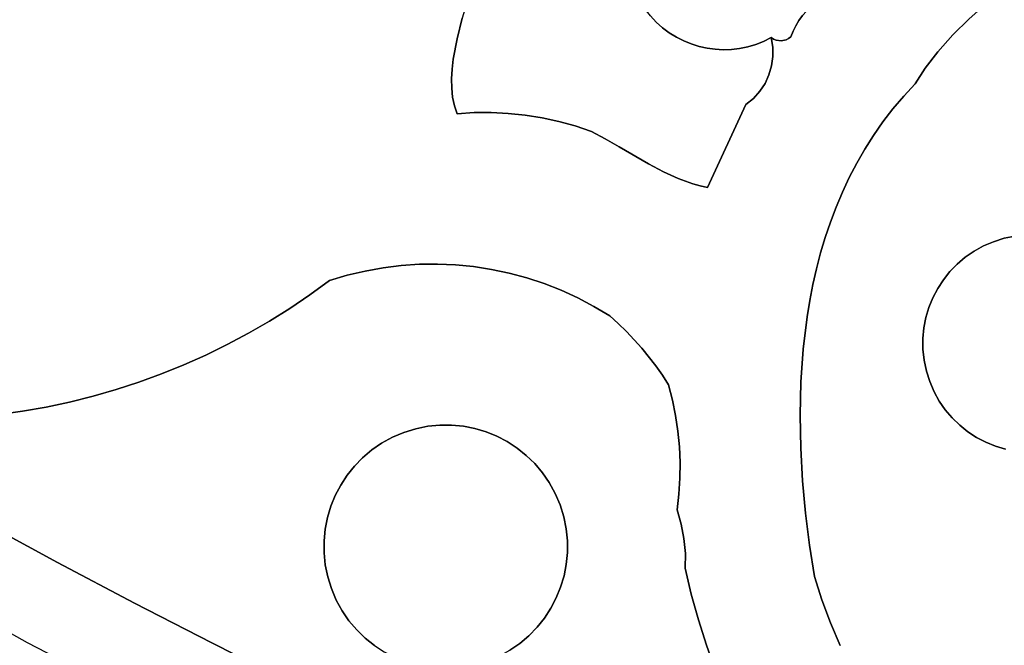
# Model space of a CAD drawing. Header units: inches. Extents: x 37.5 to 70.3, y 17.4 to 61.6.
# Tile 15 of 89: x 48.6 to 52.8, y 20.6 to 23.3. Entities that reach past the tile are written whole.
import ezdxf

# ---------------------------------------------------------------- set-up
doc = ezdxf.new("R2010")
doc.units = ezdxf.units.IN
doc.layers.add('SURFACES_FOR_SKETCHUP', color=7, linetype='Continuous')

msp = doc.modelspace()

# ---------------------------------------------------------------- linework, layer by layer
at = {"layer": 'SURFACES_FOR_SKETCHUP'}
for points, invisible_edges in [([(48.9166, 24.082), (50.4973, 23.2374), (48.9462, 24.1161)], 3), ([(50.5196, 23.3247), (48.9462, 24.1161), (50.4973, 23.2374)], 3), ([(48.8839, 24.0509), (50.4973, 23.2374), (48.9166, 24.082)], 3), ([(48.8484, 24.023), (50.4811, 23.1503), (48.8839, 24.0509)], 3), ([(50.4973, 23.2374), (48.8839, 24.0509), (50.4811, 23.1503)], 3), ([(48.77, 23.978), (49.8671, 22.1405), (48.8104, 23.9987)], 3), ([(48.8104, 23.9987), (49.9509, 22.2016), (48.8484, 24.023)], 3), ([(49.9509, 22.2016), (48.8104, 23.9987), (49.8671, 22.1405)], 3), ([(50.4761, 23.1076), (48.8484, 24.023), (50.4738, 23.066)], 3), ([(50.4811, 23.1503), (48.8484, 24.023), (50.4761, 23.1076)], 3), ([(50.4738, 23.066), (48.8484, 24.023), (49.9509, 22.2016)], 11), ([(48.6375, 23.9403), (49.2317, 21.8022), (48.6833, 23.9486)], 3), ([(48.6833, 23.9486), (49.5135, 21.9278), (48.7276, 23.9612)], 3), ([(49.327, 21.8408), (48.6833, 23.9486), (49.2317, 21.8022)], 3), ([(49.421, 21.8827), (48.6833, 23.9486), (49.327, 21.8408)], 3), ([(49.5135, 21.9278), (48.6833, 23.9486), (49.421, 21.8827)], 3), ([(48.7276, 23.9612), (49.6937, 22.0278), (48.77, 23.978)], 3), ([(49.6044, 21.9762), (48.7276, 23.9612), (49.5135, 21.9278)], 3), ([(49.6937, 22.0278), (48.7276, 23.9612), (49.6044, 21.9762)], 3), ([(49.7813, 22.0826), (48.77, 23.978), (49.6937, 22.0278)], 3), ([(49.8671, 22.1405), (48.77, 23.978), (49.7813, 22.0826)], 3), ([(48.6359, 21.6422), (48.5424, 23.9377), (48.5334, 21.6277)], 3), ([(48.5424, 23.9377), (48.7376, 21.6602), (48.5905, 23.9366)], 3), ([(48.7376, 21.6602), (48.5424, 23.9377), (48.6359, 21.6422)], 3), ([(48.5905, 23.9366), (49.0373, 21.7351), (48.6375, 23.9403)], 3), ([(48.8384, 21.6817), (48.5905, 23.9366), (48.7376, 21.6602)], 3), ([(48.9384, 21.7067), (48.5905, 23.9366), (48.8384, 21.6817)], 3), ([(49.0373, 21.7351), (48.5905, 23.9366), (48.9384, 21.7067)], 3), ([(49.1351, 21.767), (48.6375, 23.9403), (49.0373, 21.7351)], 3), ([(49.2317, 21.8022), (48.6375, 23.9403), (49.1351, 21.767)], 3), ([(52.2375, 23.6014), (52.6196, 23.2534), (52.2846, 23.649)], 3), ([(52.69, 23.3223), (52.2846, 23.649), (52.6196, 23.2534)], 3), ([(52.1921, 23.5521), (52.6196, 23.2534), (52.2375, 23.6014)], 3), ([(52.1484, 23.5012), (52.556, 23.1818), (52.1921, 23.5521)], 3), ([(52.6196, 23.2534), (52.1921, 23.5521), (52.556, 23.1818)], 3), ([(51.8428, 23.2424), (52.0444, 23.5042), (51.3253, 23.3351)], 11), ([(52.0444, 23.5042), (51.8428, 23.2424), (51.9762, 23.3361)], 11), ([(52.0546, 23.4037), (52.5016, 23.1109), (52.1484, 23.5012)], 11), ([(52.556, 23.1818), (52.1484, 23.5012), (52.5016, 23.1109)], 3), ([(50.5451, 23.4093), (50.5196, 23.3247), (50.7892, 22.9101)], 10), ([(50.8612, 22.8985), (51.2659, 23.4257), (50.5451, 23.4093)], 11), ([(50.7892, 22.9101), (50.8612, 22.8985), (50.5451, 23.4093)], 10), ([(51.2659, 23.4257), (50.8612, 22.8985), (51.2828, 23.3942)], 3), ([(52.0327, 23.3894), (52.4099, 22.9914), (52.0546, 23.4037)], 3), ([(52.4589, 23.0441), (52.0546, 23.4037), (52.4099, 22.9914)], 3), ([(52.5016, 23.1109), (52.0546, 23.4037), (52.4589, 23.0441)], 3), ([(52.8029, 23.4129), (52.7647, 23.385), (53.2893, 23.1483)], 10), ([(52.8413, 23.438), (52.8029, 23.4129), (53.2893, 23.1483)], 10), ([(50.9325, 22.883), (51.2828, 23.3942), (50.8612, 22.8985)], 3), ([(51.2828, 23.3942), (50.9325, 22.883), (51.3026, 23.3639)], 3), ([(51.0029, 22.8636), (51.3026, 23.3639), (50.9325, 22.883)], 3), ([(51.3026, 23.3639), (51.0029, 22.8636), (51.3253, 23.3351)], 3), ([(51.9934, 23.3555), (52.4099, 22.9914), (52.0122, 23.3733)], 3), ([(52.0122, 23.3733), (52.4099, 22.9914), (52.0327, 23.3894)], 3), ([(52.7647, 23.385), (52.727, 23.3546), (53.2893, 23.1483)], 10), ([(50.5196, 23.3247), (50.4973, 23.2374), (50.7892, 22.9101)], 10), ([(51.3253, 23.3351), (51.0029, 22.8636), (51.3505, 23.3083)], 3), ([(51.3253, 23.3351), (51.3505, 23.3083), (51.5335, 23.2043)], 10), ([(51.5676, 23.1967), (51.3253, 23.3351), (51.5335, 23.2043)], 3), ([(51.3253, 23.3351), (51.5676, 23.1967), (51.8428, 23.2424)], 11), ([(51.9608, 23.3153), (51.9762, 23.3361), (51.8428, 23.2424)], 10), ([(51.9608, 23.3153), (51.8428, 23.2424), (51.9473, 23.2931)], 3), ([(51.9608, 23.3153), (51.9473, 23.2931), (52.4099, 22.9914)], 10), ([(51.9608, 23.3153), (52.4099, 22.9914), (51.9762, 23.3361)], 3), ([(51.9762, 23.3361), (52.4099, 22.9914), (51.9934, 23.3555)], 3), ([(52.69, 23.3223), (52.6196, 23.2534), (53.2893, 23.1483)], 10), ([(52.727, 23.3546), (52.69, 23.3223), (53.2893, 23.1483)], 10), ([(51.0723, 22.8403), (51.3505, 23.3083), (51.0029, 22.8636)], 3), ([(51.3505, 23.3083), (51.0723, 22.8403), (51.3774, 23.2842)], 3), ([(51.131, 22.8087), (51.3774, 23.2842), (51.0723, 22.8403)], 3), ([(51.131, 22.8087), (51.4061, 23.2627), (51.3774, 23.2842)], 9), ([(51.5001, 23.2148), (51.3505, 23.3083), (51.4676, 23.228)], 3), ([(51.5335, 23.2043), (51.3505, 23.3083), (51.5001, 23.2148)], 3), ([(51.3505, 23.3083), (51.3774, 23.2842), (51.4676, 23.228)], 10), ([(51.4362, 23.244), (51.4676, 23.228), (51.3774, 23.2842)], 10), ([(51.3774, 23.2842), (51.4061, 23.2627), (51.4362, 23.244)], 8), ([(51.9473, 23.2931), (51.8428, 23.2424), (51.9358, 23.2698)], 3), ([(51.9473, 23.2931), (51.9358, 23.2698), (52.4099, 22.9914)], 10), ([(50.4973, 23.2374), (50.4811, 23.1503), (50.7168, 22.9177)], 10), ([(50.7168, 22.9177), (50.7892, 22.9101), (50.4973, 23.2374)], 10), ([(51.131, 22.8087), (51.4362, 23.244), (51.4061, 23.2627)], 9), ([(51.131, 22.8087), (51.1917, 22.7737), (51.4362, 23.244)], 10), ([(51.4676, 23.228), (51.4362, 23.244), (51.1917, 22.7737)], 10), ([(51.5676, 23.1967), (51.6022, 23.192), (51.8428, 23.2424)], 10), ([(51.8099, 23.2261), (51.8428, 23.2424), (51.6022, 23.192)], 10), ([(51.8495, 23.2015), (51.8428, 23.2424), (51.8099, 23.2261)], 8), ([(51.8525, 23.2361), (51.9358, 23.2698), (51.8428, 23.2424)], 3), ([(51.8525, 23.2361), (51.8428, 23.2424), (51.8495, 23.2015)], 8), ([(51.9264, 23.2453), (51.8443, 23.1208), (52.3208, 22.8809)], 11), ([(51.9171, 23.2383), (51.8443, 23.1208), (51.9264, 23.2453)], 3), ([(51.8443, 23.1208), (51.9171, 23.2383), (51.8499, 23.1608)], 3), ([(51.8525, 23.2361), (51.8495, 23.2015), (51.863, 23.2317)], 3), ([(51.863, 23.2317), (51.8495, 23.2015), (51.8851, 23.2287)], 3), ([(51.9069, 23.2332), (51.8499, 23.1608), (51.9171, 23.2383)], 3), ([(51.8851, 23.2287), (51.8499, 23.1608), (51.9069, 23.2332)], 3), ([(51.8525, 23.2361), (51.863, 23.2317), (51.9358, 23.2698)], 10), ([(51.8851, 23.2287), (51.9358, 23.2698), (51.863, 23.2317)], 3), ([(51.8851, 23.2287), (51.9069, 23.2332), (51.9358, 23.2698)], 10), ([(51.9171, 23.2383), (51.9358, 23.2698), (51.9069, 23.2332)], 3), ([(51.9171, 23.2383), (51.9264, 23.2453), (51.9358, 23.2698)], 8), ([(51.9358, 23.2698), (51.9264, 23.2453), (52.4099, 22.9914)], 10), ([(52.3639, 22.9369), (52.4099, 22.9914), (51.9264, 23.2453)], 10), ([(52.3208, 22.8809), (52.3639, 22.9369), (51.9264, 23.2453)], 10), ([(52.6196, 23.2534), (52.556, 23.1818), (53.2893, 23.1483)], 10), ([(51.5001, 23.2148), (51.4676, 23.228), (51.1917, 22.7737)], 10), ([(51.1917, 22.7737), (51.3173, 22.7014), (51.5001, 23.2148)], 10), ([(51.5335, 23.2043), (51.5001, 23.2148), (51.3173, 22.7014)], 10), ([(51.7343, 22.9558), (51.5335, 23.2043), (51.3173, 22.7014)], 11), ([(51.5676, 23.1967), (51.5335, 23.2043), (51.7343, 22.9558)], 10), ([(51.6022, 23.192), (51.5676, 23.1967), (51.7343, 22.9558)], 10), ([(51.6022, 23.192), (51.6371, 23.1902), (51.8099, 23.2261)], 10), ([(51.6371, 23.1902), (51.6022, 23.192), (51.7343, 22.9558)], 10), ([(51.6371, 23.1902), (51.6722, 23.1914), (51.8099, 23.2261)], 10), ([(51.6722, 23.1914), (51.6371, 23.1902), (51.7343, 22.9558)], 10), ([(51.8099, 23.2261), (51.6722, 23.1914), (51.7763, 23.2128)], 3), ([(51.7072, 23.1955), (51.7763, 23.2128), (51.6722, 23.1914)], 3), ([(51.7072, 23.1955), (51.6722, 23.1914), (51.7937, 23.0123)], 10), ([(51.7664, 22.982), (51.7937, 23.0123), (51.6722, 23.1914)], 10), ([(51.7343, 22.9558), (51.7664, 22.982), (51.6722, 23.1914)], 10), ([(51.7072, 23.1955), (51.7419, 23.2026), (51.7763, 23.2128)], 8), ([(51.7072, 23.1955), (51.8329, 23.0823), (51.7419, 23.2026)], 3), ([(51.816, 23.0459), (51.7072, 23.1955), (51.7937, 23.0123)], 3), ([(51.8329, 23.0823), (51.7072, 23.1955), (51.816, 23.0459)], 3), ([(51.7419, 23.2026), (51.8443, 23.1208), (51.7763, 23.2128)], 3), ([(51.8329, 23.0823), (51.8443, 23.1208), (51.7419, 23.2026)], 10), ([(51.7763, 23.2128), (51.8499, 23.1608), (51.8099, 23.2261)], 3), ([(51.8443, 23.1208), (51.8499, 23.1608), (51.7763, 23.2128)], 10), ([(51.8495, 23.2015), (51.8099, 23.2261), (51.8499, 23.1608)], 3), ([(51.8499, 23.1608), (51.8851, 23.2287), (51.8495, 23.2015)], 3), ([(50.4811, 23.1503), (50.4761, 23.1076), (50.6439, 22.9212)], 10), ([(50.6439, 22.9212), (50.7168, 22.9177), (50.4811, 23.1503)], 10), ([(52.556, 23.1818), (52.5016, 23.1109), (52.933, 22.3972)], 10), ([(52.556, 23.1818), (52.933, 22.3972), (53.2893, 23.1483)], 11), ([(50.4761, 23.1076), (50.4738, 23.066), (50.6439, 22.9212)], 10), ([(51.8329, 23.0823), (52.3208, 22.8809), (51.8443, 23.1208)], 3), ([(52.5016, 23.1109), (52.4589, 23.0441), (52.8865, 22.3923)], 10), ([(52.8865, 22.3923), (52.933, 22.3972), (52.5016, 23.1109)], 10), ([(50.4738, 23.066), (49.9509, 22.2016), (50.4744, 23.0257)], 3), ([(50.4738, 23.066), (50.4744, 23.0257), (50.5709, 22.9208)], 10), ([(50.5709, 22.9208), (50.6439, 22.9212), (50.4738, 23.066)], 10), ([(51.8329, 23.0823), (51.816, 23.0459), (52.2806, 22.8235)], 10), ([(52.2806, 22.8235), (52.3208, 22.8809), (51.8329, 23.0823)], 10), ([(50.4744, 23.0257), (49.9509, 22.2016), (50.4784, 22.9871)], 3), ([(50.4744, 23.0257), (50.4784, 22.9871), (50.5709, 22.9208)], 10), ([(51.816, 23.0459), (51.7937, 23.0123), (52.2432, 22.7646)], 10), ([(52.2432, 22.7646), (52.2806, 22.8235), (51.816, 23.0459)], 10), ([(52.4589, 23.0441), (52.4099, 22.9914), (52.8398, 22.3826)], 10), ([(52.8398, 22.3826), (52.8865, 22.3923), (52.4589, 23.0441)], 10), ([(50.0268, 22.2243), (50.4784, 22.9871), (49.9509, 22.2016)], 3), ([(50.4784, 22.9871), (50.0268, 22.2243), (50.486, 22.9505)], 3), ([(50.486, 22.9505), (50.5709, 22.9208), (50.4784, 22.9871)], 3), ([(51.7664, 22.982), (51.7343, 22.9558), (52.1765, 22.643)], 10), ([(51.7937, 23.0123), (51.7664, 22.982), (52.2086, 22.7044)], 10), ([(52.1765, 22.643), (52.2086, 22.7044), (51.7664, 22.982)], 10), ([(52.2086, 22.7044), (52.2432, 22.7646), (51.7937, 23.0123)], 10), ([(52.4099, 22.9914), (52.3639, 22.9369), (52.7943, 22.3683)], 10), ([(52.7943, 22.3683), (52.8398, 22.3826), (52.4099, 22.9914)], 10), ([(50.1034, 22.2427), (50.486, 22.9505), (50.0268, 22.2243)], 3), ([(50.486, 22.9505), (50.1034, 22.2427), (50.4978, 22.9164)], 3), ([(50.486, 22.9505), (50.4978, 22.9164), (50.5709, 22.9208)], 8), ([(51.3173, 22.7014), (51.381, 22.6678), (51.7343, 22.9558)], 10), ([(51.4446, 22.6386), (51.7343, 22.9558), (51.381, 22.6678)], 3), ([(51.4446, 22.6386), (51.5074, 22.6155), (51.7343, 22.9558)], 10), ([(51.5384, 22.6069), (51.7343, 22.9558), (51.5074, 22.6155)], 3), ([(51.5384, 22.6069), (51.569, 22.6006), (51.7343, 22.9558)], 8), ([(51.7343, 22.9558), (51.569, 22.6006), (52.1471, 22.5804)], 10), ([(52.1471, 22.5804), (52.1765, 22.643), (51.7343, 22.9558)], 10), ([(52.3639, 22.9369), (52.3208, 22.8809), (52.7513, 22.3498)], 10), ([(52.7513, 22.3498), (52.7943, 22.3683), (52.3639, 22.9369)], 10), ([(50.1806, 22.2566), (50.4978, 22.9164), (50.1034, 22.2427)], 3), ([(50.2581, 22.2662), (50.4978, 22.9164), (50.1806, 22.2566)], 3), ([(50.3358, 22.2715), (50.4978, 22.9164), (50.2581, 22.2662)], 3), ([(50.4135, 22.2725), (50.4978, 22.9164), (50.3358, 22.2715)], 3), ([(50.491, 22.2692), (50.4978, 22.9164), (50.4135, 22.2725)], 3), ([(50.4978, 22.9164), (50.491, 22.2692), (50.5709, 22.9208)], 3), ([(50.5682, 22.2616), (50.5709, 22.9208), (50.491, 22.2692)], 3), ([(50.5709, 22.9208), (50.5682, 22.2616), (50.6439, 22.9212)], 3), ([(50.6448, 22.2498), (50.6439, 22.9212), (50.5682, 22.2616)], 3), ([(50.6439, 22.9212), (50.6448, 22.2498), (50.7168, 22.9177)], 3), ([(50.7168, 22.9177), (50.6448, 22.2498), (50.7892, 22.9101)], 3), ([(50.7208, 22.2338), (50.7892, 22.9101), (50.6448, 22.2498)], 3), ([(50.7892, 22.9101), (50.7208, 22.2338), (50.8612, 22.8985)], 3), ([(50.8612, 22.8985), (50.7208, 22.2338), (50.9325, 22.883)], 3), ([(50.7958, 22.2135), (50.9325, 22.883), (50.7208, 22.2338)], 3), ([(50.9325, 22.883), (50.7958, 22.2135), (51.0029, 22.8636)], 3), ([(51.0029, 22.8636), (50.7958, 22.2135), (51.0723, 22.8403)], 3), ([(52.3208, 22.8809), (52.2806, 22.8235), (52.7513, 22.3498)], 10), ([(50.8697, 22.1891), (51.0723, 22.8403), (50.7958, 22.2135)], 3), ([(51.0723, 22.8403), (50.8697, 22.1891), (51.131, 22.8087)], 3), ([(52.2806, 22.8235), (52.2432, 22.7646), (52.711, 22.3274)], 10), ([(52.711, 22.3274), (52.7513, 22.3498), (52.2806, 22.8235)], 10), ([(51.131, 22.8087), (50.8697, 22.1891), (51.1917, 22.7737)], 3), ([(50.9424, 22.1606), (51.1917, 22.7737), (50.8697, 22.1891)], 3), ([(51.1917, 22.7737), (50.9424, 22.1606), (51.3173, 22.7014)], 3), ([(52.2432, 22.7646), (52.2086, 22.7044), (52.6736, 22.3015)], 10), ([(52.6736, 22.3015), (52.711, 22.3274), (52.2432, 22.7646)], 10), ([(51.0137, 22.1279), (51.3173, 22.7014), (50.9424, 22.1606)], 3), ([(51.3173, 22.7014), (51.0137, 22.1279), (51.381, 22.6678)], 3), ([(52.2086, 22.7044), (52.1765, 22.643), (52.6736, 22.3015)], 10), ([(51.0834, 22.0911), (51.381, 22.6678), (51.0137, 22.1279)], 3), ([(51.381, 22.6678), (51.0834, 22.0911), (51.4446, 22.6386)], 3), ([(52.1765, 22.643), (52.1471, 22.5804), (52.6392, 22.2722)], 10), ([(52.6392, 22.2722), (52.6736, 22.3015), (52.1765, 22.643)], 10), ([(51.1512, 22.0502), (51.4446, 22.6386), (51.0834, 22.0911)], 3), ([(51.4446, 22.6386), (51.1512, 22.0502), (51.5074, 22.6155)], 3), ([(51.1877, 22.0179), (51.5074, 22.6155), (51.1512, 22.0502)], 3), ([(51.5074, 22.6155), (51.1877, 22.0179), (51.5384, 22.6069)], 3), ([(51.2227, 21.9843), (51.5384, 22.6069), (51.1877, 22.0179)], 3), ([(51.5384, 22.6069), (51.2227, 21.9843), (51.569, 22.6006)], 3), ([(51.2886, 21.9129), (51.569, 22.6006), (51.2227, 21.9843)], 3), ([(51.569, 22.6006), (51.2886, 21.9129), (52.0074, 22.1161)], 11), ([(52.0074, 22.1161), (52.0208, 22.1847), (51.569, 22.6006)], 10), ([(52.0208, 22.1847), (52.0362, 22.2526), (51.569, 22.6006)], 10), ([(52.0362, 22.2526), (52.0538, 22.3199), (51.569, 22.6006)], 10), ([(52.0538, 22.3199), (52.0736, 22.3863), (51.569, 22.6006)], 10), ([(52.0736, 22.3863), (52.0957, 22.452), (51.569, 22.6006)], 10), ([(52.0957, 22.452), (52.1202, 22.5167), (51.569, 22.6006)], 10), ([(52.1202, 22.5167), (52.1471, 22.5804), (51.569, 22.6006)], 10), ([(52.1471, 22.5804), (52.1202, 22.5167), (52.6079, 22.2399)], 10), ([(52.6079, 22.2399), (52.6392, 22.2722), (52.1471, 22.5804)], 10), ([(52.1202, 22.5167), (52.0957, 22.452), (52.58, 22.2049)], 10), ([(52.58, 22.2049), (52.6079, 22.2399), (52.1202, 22.5167)], 10), ([(52.0736, 22.3863), (52.5555, 22.1675), (52.0957, 22.452)], 3), ([(52.5555, 22.1675), (52.58, 22.2049), (52.0957, 22.452)], 10), ([(52.8865, 22.3923), (52.8398, 22.3826), (53.1533, 22.3545)], 10), ([(52.0736, 22.3863), (52.0538, 22.3199), (52.5555, 22.1675)], 10), ([(52.5555, 22.1675), (52.8398, 22.3826), (52.58, 22.2049)], 3), ([(52.8398, 22.3826), (52.5555, 22.1675), (53.1929, 22.3338)], 11), ([(52.8398, 22.3826), (52.7943, 22.3683), (52.58, 22.2049)], 10), ([(52.58, 22.2049), (52.7943, 22.3683), (52.6079, 22.2399)], 3), ([(52.6079, 22.2399), (52.7943, 22.3683), (52.6392, 22.2722)], 3), ([(52.7943, 22.3683), (52.7513, 22.3498), (52.6392, 22.2722)], 10), ([(52.6736, 22.3015), (52.6392, 22.2722), (52.7513, 22.3498)], 10), ([(52.7513, 22.3498), (52.711, 22.3274), (52.6736, 22.3015)], 8), ([(53.1929, 22.3338), (53.1533, 22.3545), (52.8398, 22.3826)], 10), ([(52.0538, 22.3199), (52.0362, 22.2526), (52.5348, 22.1279)], 10), ([(52.5348, 22.1279), (52.5555, 22.1675), (52.0538, 22.3199)], 10), ([(53.4081, 22.0496), (53.1929, 22.3338), (52.5555, 22.1675)], 11), ([(50.1806, 22.2566), (50.3203, 21.5675), (50.2581, 22.2662)], 3), ([(50.2581, 22.2662), (50.3717, 21.5779), (50.3358, 22.2715)], 3), ([(50.3717, 21.5779), (50.2581, 22.2662), (50.3203, 21.5675)], 3), ([(50.3358, 22.2715), (50.423, 21.5831), (50.4135, 22.2725)], 3), ([(50.423, 21.5831), (50.3358, 22.2715), (50.3717, 21.5779)], 3), ([(50.4135, 22.2725), (50.423, 21.5831), (50.491, 22.2692)], 3), ([(50.4741, 21.5831), (50.491, 22.2692), (50.423, 21.5831)], 3), ([(50.491, 22.2692), (50.4741, 21.5831), (50.5682, 22.2616)], 3), ([(50.5244, 21.5782), (50.5682, 22.2616), (50.4741, 21.5831)], 3), ([(50.5682, 22.2616), (50.5244, 21.5782), (50.6448, 22.2498)], 3), ([(50.0268, 22.2243), (49.9509, 22.2016), (49.8671, 22.1405)], 8), ([(49.8671, 22.1405), (50.2694, 21.5517), (50.0268, 22.2243)], 11), ([(50.0268, 22.2243), (50.2694, 21.5517), (50.1034, 22.2427)], 3), ([(50.1034, 22.2427), (50.3203, 21.5675), (50.1806, 22.2566)], 3), ([(50.3203, 21.5675), (50.1034, 22.2427), (50.2694, 21.5517)], 3), ([(50.6448, 22.2498), (50.5244, 21.5782), (50.7208, 22.2338)], 3), ([(50.5738, 21.5684), (50.7208, 22.2338), (50.5244, 21.5782)], 3), ([(50.7208, 22.2338), (50.5738, 21.5684), (50.7958, 22.2135)], 3), ([(52.0208, 22.1847), (52.5179, 22.0864), (52.0362, 22.2526)], 3), ([(52.5179, 22.0864), (52.5348, 22.1279), (52.0362, 22.2526)], 10), ([(50.6218, 21.5541), (50.7958, 22.2135), (50.5738, 21.5684)], 3), ([(50.7958, 22.2135), (50.6218, 21.5541), (50.8697, 22.1891)], 3), ([(50.6682, 21.5352), (50.8697, 22.1891), (50.6218, 21.5541)], 3), ([(50.8697, 22.1891), (50.6682, 21.5352), (50.9424, 22.1606)], 3), ([(52.0074, 22.1161), (52.505, 22.0434), (52.0208, 22.1847)], 3), ([(52.5179, 22.0864), (52.0208, 22.1847), (52.505, 22.0434)], 3), ([(49.8671, 22.1405), (49.7813, 22.0826), (50.1743, 21.5056)], 10), ([(49.8671, 22.1405), (50.1743, 21.5056), (50.2202, 21.5309)], 9), ([(49.8671, 22.1405), (50.2202, 21.5309), (50.2694, 21.5517)], 9), ([(50.9424, 22.1606), (50.6682, 21.5352), (51.0137, 22.1279)], 3), ([(52.5555, 22.1675), (52.5348, 22.1279), (52.5067, 21.8144)], 10), ([(52.5067, 21.8144), (52.7219, 21.5301), (52.5555, 22.1675)], 11), ([(53.4081, 22.0496), (52.5555, 22.1675), (53.075, 21.4813)], 11), ([(52.7219, 21.5301), (53.075, 21.4813), (52.5555, 22.1675)], 11), ([(50.7125, 21.512), (51.0137, 22.1279), (50.6682, 21.5352)], 3), ([(51.0137, 22.1279), (50.7125, 21.512), (51.0834, 22.0911)], 3), ([(52.0074, 22.1161), (51.2886, 21.9129), (51.9961, 22.0471)], 3), ([(51.9961, 22.0471), (52.4963, 21.999), (52.0074, 22.1161)], 3), ([(52.505, 22.0434), (52.0074, 22.1161), (52.4963, 21.999)], 3), ([(52.5348, 22.1279), (52.5179, 22.0864), (52.497, 21.861)], 10), ([(52.497, 21.861), (52.5067, 21.8144), (52.5348, 22.1279)], 10), ([(49.7813, 22.0826), (49.6937, 22.0278), (50.1318, 21.4764)], 10), ([(50.1318, 21.4764), (50.1743, 21.5056), (49.7813, 22.0826)], 10), ([(50.7545, 21.4846), (51.0834, 22.0911), (50.7125, 21.512)], 3), ([(51.0834, 22.0911), (50.7545, 21.4846), (51.1512, 22.0502)], 3), ([(51.1512, 22.0502), (50.7545, 21.4846), (51.1877, 22.0179)], 3), ([(52.5179, 22.0864), (52.505, 22.0434), (52.497, 21.861)], 10), ([(49.6937, 22.0278), (49.6044, 21.9762), (50.0929, 21.4434)], 10), ([(50.0929, 21.4434), (50.1318, 21.4764), (49.6937, 22.0278)], 10), ([(51.1877, 22.0179), (50.7545, 21.4846), (51.2227, 21.9843)], 3), ([(51.3486, 21.8365), (51.9961, 22.0471), (51.2886, 21.9129)], 3), ([(51.9791, 21.9076), (51.9961, 22.0471), (51.3486, 21.8365)], 10), ([(51.9791, 21.9076), (52.492, 21.9537), (51.9961, 22.0471)], 3), ([(52.4963, 21.999), (51.9961, 22.0471), (52.492, 21.9537)], 3), ([(52.4963, 21.999), (52.4922, 21.9076), (52.505, 22.0434)], 3), ([(52.497, 21.861), (52.505, 22.0434), (52.4922, 21.9076)], 3), ([(49.6044, 21.9762), (49.5135, 21.9278), (50.0262, 21.3678)], 10), ([(50.0262, 21.3678), (50.0576, 21.4071), (49.6044, 21.9762)], 10), ([(50.0576, 21.4071), (50.0929, 21.4434), (49.6044, 21.9762)], 10), ([(50.7938, 21.4533), (51.2227, 21.9843), (50.7545, 21.4846)], 3), ([(51.2227, 21.9843), (50.7938, 21.4533), (51.2886, 21.9129)], 3), ([(52.4963, 21.999), (52.492, 21.9537), (52.4922, 21.9076)], 8), ([(49.5135, 21.9278), (49.421, 21.8827), (49.9989, 21.3258)], 10), ([(49.9989, 21.3258), (50.0262, 21.3678), (49.5135, 21.9278)], 10), ([(52.492, 21.9537), (51.9791, 21.9076), (52.4922, 21.9076)], 3), ([(49.421, 21.8827), (49.327, 21.8408), (49.9757, 21.2814)], 10), ([(49.9757, 21.2814), (49.9989, 21.3258), (49.421, 21.8827)], 10), ([(50.8301, 21.418), (51.2886, 21.9129), (50.7938, 21.4533)], 3), ([(51.2886, 21.9129), (50.8301, 21.418), (51.3486, 21.8365)], 3), ([(51.3486, 21.8365), (51.3763, 21.7966), (51.9791, 21.9076)], 10), ([(51.3763, 21.7966), (51.4023, 21.7555), (51.9791, 21.9076)], 10), ([(51.9692, 21.767), (51.9791, 21.9076), (51.4023, 21.7555)], 10), ([(51.9692, 21.767), (52.497, 21.861), (51.9791, 21.9076)], 3), ([(52.4922, 21.9076), (51.9791, 21.9076), (52.497, 21.861)], 3), ([(49.327, 21.8408), (49.2317, 21.8022), (49.9568, 21.2351)], 10), ([(49.9568, 21.2351), (49.9757, 21.2814), (49.327, 21.8408)], 10), ([(52.497, 21.861), (51.9692, 21.767), (52.5067, 21.8144)], 3), ([(49.2317, 21.8022), (49.1156, 20.8211), (49.9424, 21.187)], 11), ([(49.1351, 21.767), (49.1156, 20.8211), (49.2317, 21.8022)], 3), ([(49.9424, 21.187), (49.9568, 21.2351), (49.2317, 21.8022)], 10), ([(51.3486, 21.8365), (50.8301, 21.418), (51.3763, 21.7966)], 3), ([(52.5067, 21.8144), (51.9692, 21.767), (52.5211, 21.7689)], 3), ([(52.5067, 21.8144), (52.5211, 21.7689), (52.6844, 21.5545)], 10), ([(52.7219, 21.5301), (52.5067, 21.8144), (52.6844, 21.5545)], 3), ([(49.0373, 21.7351), (49.1156, 20.8211), (49.1351, 21.767)], 3), ([(51.4194, 21.6899), (51.3763, 21.7966), (50.8301, 21.418)], 11), ([(51.4194, 21.6899), (51.4023, 21.7555), (51.3763, 21.7966)], 8), ([(51.4023, 21.7555), (51.4194, 21.6899), (51.9692, 21.767)], 10), ([(51.4194, 21.6899), (51.4328, 21.6237), (51.9692, 21.767)], 10), ([(51.9659, 21.6258), (51.9692, 21.767), (51.4328, 21.6237)], 10), ([(51.9659, 21.6258), (52.5211, 21.7689), (51.9692, 21.767)], 3), ([(52.5211, 21.7689), (51.9659, 21.6258), (52.5396, 21.7259)], 3), ([(52.6494, 21.5825), (52.5211, 21.7689), (52.6172, 21.6137)], 3), ([(52.6844, 21.5545), (52.5211, 21.7689), (52.6494, 21.5825)], 3), ([(52.5211, 21.7689), (52.5396, 21.7259), (52.6172, 21.6137)], 10), ([(49.1156, 20.8211), (49.0373, 21.7351), (48.7858, 20.9941)], 3), ([(48.9384, 21.7067), (48.7858, 20.9941), (49.0373, 21.7351)], 3), ([(51.9686, 21.4848), (52.5396, 21.7259), (51.9659, 21.6258)], 3), ([(52.5396, 21.7259), (51.9686, 21.4848), (52.5619, 21.6856)], 3), ([(52.5879, 21.6482), (52.6172, 21.6137), (52.5396, 21.7259)], 10), ([(52.5396, 21.7259), (52.5619, 21.6856), (52.5879, 21.6482)], 8), ([(48.7376, 21.6602), (48.7858, 20.9941), (48.8384, 21.6817)], 3), ([(48.8384, 21.6817), (48.7858, 20.9941), (48.9384, 21.7067)], 3), ([(50.8301, 21.418), (50.8631, 21.3791), (51.4194, 21.6899)], 10), ([(51.4328, 21.6237), (51.4194, 21.6899), (50.8631, 21.3791)], 10), ([(52.5619, 21.6856), (51.9686, 21.4848), (52.5879, 21.6482)], 3), ([(48.5334, 21.6277), (48.7858, 20.9941), (48.6359, 21.6422)], 3), ([(48.6359, 21.6422), (48.7858, 20.9941), (48.7376, 21.6602)], 3), ([(51.9766, 21.3444), (52.5879, 21.6482), (51.9686, 21.4848)], 3), ([(52.5879, 21.6482), (51.9766, 21.3444), (52.6172, 21.6137)], 3), ([(48.7858, 20.9941), (48.4302, 21.6168), (48.0788, 21.3809)], 3), ([(48.4302, 21.6168), (48.7858, 20.9941), (48.5334, 21.6277)], 3), ([(51.4428, 21.557), (51.4328, 21.6237), (50.8631, 21.3791)], 10), ([(51.4328, 21.6237), (51.4428, 21.557), (51.9659, 21.6258)], 10), ([(51.9686, 21.4848), (51.9659, 21.6258), (51.4428, 21.557)], 10), ([(52.6172, 21.6137), (51.9766, 21.3444), (52.6494, 21.5825)], 3), ([(50.2694, 21.5517), (49.9757, 21.2814), (49.9591, 20.8826)], 11), ([(49.9591, 20.8826), (50.2294, 20.5889), (50.2694, 21.5517)], 11), ([(49.9757, 21.2814), (50.2694, 21.5517), (49.9989, 21.3258)], 3), ([(50.2694, 21.5517), (50.2202, 21.5309), (49.9989, 21.3258)], 10), ([(50.9219, 20.8427), (50.2694, 21.5517), (50.2294, 20.5889)], 11), ([(50.3203, 21.5675), (50.2694, 21.5517), (50.6218, 21.5541)], 10), ([(50.6682, 21.5352), (50.6218, 21.5541), (50.2694, 21.5517)], 10), ([(50.9385, 21.2415), (50.6682, 21.5352), (50.2694, 21.5517)], 11), ([(50.9385, 21.2415), (50.2694, 21.5517), (50.9219, 20.8427)], 11), ([(50.5738, 21.5684), (50.5244, 21.5782), (50.3203, 21.5675)], 10), ([(50.3203, 21.5675), (50.5244, 21.5782), (50.3717, 21.5779)], 3), ([(50.6218, 21.5541), (50.5738, 21.5684), (50.3203, 21.5675)], 10), ([(50.4741, 21.5831), (50.3717, 21.5779), (50.5244, 21.5782)], 3), ([(50.4741, 21.5831), (50.423, 21.5831), (50.3717, 21.5779)], 8), ([(50.8631, 21.3791), (50.8923, 21.3365), (51.4428, 21.557)], 10), ([(51.4492, 21.4899), (51.4428, 21.557), (50.8923, 21.3365)], 10), ([(51.4428, 21.557), (51.4492, 21.4899), (51.9686, 21.4848)], 10), ([(51.9895, 21.2054), (52.6494, 21.5825), (51.9766, 21.3444)], 3), ([(52.6494, 21.5825), (51.9895, 21.2054), (52.6844, 21.5545)], 3), ([(52.0066, 21.0684), (52.6844, 21.5545), (51.9895, 21.2054)], 3), ([(52.6844, 21.5545), (52.0066, 21.0684), (52.7219, 21.5301)], 3), ([(49.9989, 21.3258), (50.2202, 21.5309), (50.0262, 21.3678)], 3), ([(50.0262, 21.3678), (50.2202, 21.5309), (50.0576, 21.4071)], 3), ([(50.2202, 21.5309), (50.1743, 21.5056), (50.0576, 21.4071)], 10), ([(50.0929, 21.4434), (50.0576, 21.4071), (50.1743, 21.5056)], 10), ([(50.1743, 21.5056), (50.1318, 21.4764), (50.0929, 21.4434)], 8), ([(50.6682, 21.5352), (50.9385, 21.2415), (50.7125, 21.512)], 3), ([(50.9385, 21.2415), (50.9176, 21.2906), (50.7125, 21.512)], 10), ([(50.7125, 21.512), (50.9176, 21.2906), (50.7545, 21.4846)], 3), ([(52.0274, 20.9339), (52.7219, 21.5301), (52.0066, 21.0684)], 3), ([(52.7219, 21.5301), (52.0274, 20.9339), (52.7615, 21.5094)], 3), ([(52.0599, 20.8342), (52.7615, 21.5094), (52.0274, 20.9339)], 3), ([(52.7615, 21.5094), (52.0599, 20.8342), (52.8029, 21.4925)], 3), ([(52.7219, 21.5301), (52.7615, 21.5094), (53.075, 21.4813)], 10), ([(52.7615, 21.5094), (52.8029, 21.4925), (53.0283, 21.4716)], 10), ([(53.0283, 21.4716), (53.075, 21.4813), (52.7615, 21.5094)], 10), ([(50.7545, 21.4846), (50.9176, 21.2906), (50.7938, 21.4533)], 3), ([(50.8923, 21.3365), (50.9176, 21.2906), (51.4492, 21.4899)], 10), ([(51.452, 21.4225), (51.4492, 21.4899), (50.9176, 21.2906)], 10), ([(51.4492, 21.4899), (51.452, 21.4225), (51.9686, 21.4848)], 10), ([(51.9766, 21.3444), (51.9686, 21.4848), (51.452, 21.4225)], 10), ([(52.8029, 21.4925), (52.0599, 20.8342), (53.0636, 20.7394)], 11), ([(52.846, 21.4796), (52.8029, 21.4925), (53.0636, 20.7394)], 10), ([(52.8029, 21.4925), (52.846, 21.4796), (53.0283, 21.4716)], 10), ([(50.8301, 21.418), (50.7938, 21.4533), (50.8923, 21.3365)], 10), ([(50.9176, 21.2906), (50.8923, 21.3365), (50.7938, 21.4533)], 10), ([(50.8923, 21.3365), (50.8631, 21.3791), (50.8301, 21.418)], 8), ([(51.4513, 21.3551), (51.452, 21.4225), (50.9176, 21.2906)], 10), ([(51.452, 21.4225), (51.4513, 21.3551), (51.9766, 21.3444)], 10), ([(48.0788, 21.3809), (48.2915, 20.8557), (48.7858, 20.9941)], 3), ([(50.9176, 21.2906), (50.9385, 21.2415), (51.4513, 21.3551)], 10), ([(51.447, 21.2876), (51.4513, 21.3551), (50.9385, 21.2415)], 10), ([(51.4513, 21.3551), (51.447, 21.2876), (51.9766, 21.3444)], 10), ([(51.9895, 21.2054), (51.9766, 21.3444), (51.447, 21.2876)], 10), ([(49.9757, 21.2814), (49.9568, 21.2351), (49.9591, 20.8826)], 10), ([(50.9385, 21.2415), (50.9543, 21.1905), (51.447, 21.2876)], 10), ([(51.4391, 21.2204), (51.447, 21.2876), (50.9543, 21.1905)], 10), ([(51.447, 21.2876), (51.4391, 21.2204), (51.457, 21.1593)], 8), ([(51.447, 21.2876), (51.457, 21.1593), (51.9895, 21.2054)], 11), ([(49.9568, 21.2351), (49.9424, 21.187), (49.9433, 20.9336)], 10), ([(49.9433, 20.9336), (49.9591, 20.8826), (49.9568, 21.2351)], 10), ([(50.9219, 20.8427), (50.9408, 20.8891), (50.9385, 21.2415)], 10), ([(50.9543, 21.1905), (50.9385, 21.2415), (50.9408, 20.8891)], 10), ([(50.9543, 21.1905), (50.9647, 21.1392), (51.4391, 21.2204)], 10), ([(50.9647, 21.1392), (50.9698, 21.0878), (51.4391, 21.2204)], 10), ([(51.4391, 21.2204), (50.9698, 21.0878), (51.457, 21.1593)], 3), ([(49.9327, 21.1377), (49.9424, 21.187), (49.1156, 20.8211)], 10), ([(49.9424, 21.187), (49.9327, 21.1377), (49.9433, 20.9336)], 10), ([(50.9408, 20.8891), (50.9552, 20.9371), (50.9543, 21.1905)], 10), ([(50.9552, 20.9371), (50.9649, 20.9865), (50.9543, 21.1905)], 10), ([(50.9543, 21.1905), (50.9649, 20.9865), (50.9647, 21.1392)], 3), ([(51.457, 21.1593), (51.4689, 21.0969), (51.9895, 21.2054)], 10), ([(52.0066, 21.0684), (51.9895, 21.2054), (51.4689, 21.0969)], 10), ([(49.9278, 21.0873), (49.9327, 21.1377), (49.1156, 20.8211)], 10), ([(49.9278, 21.0873), (49.9329, 20.985), (49.9327, 21.1377)], 3), ([(49.9433, 20.9336), (49.9327, 21.1377), (49.9329, 20.985)], 3), ([(50.9698, 21.0368), (50.9647, 21.1392), (50.9649, 20.9865)], 3), ([(50.9698, 21.0368), (50.9698, 21.0878), (50.9647, 21.1392)], 8), ([(51.4689, 21.0969), (51.457, 21.1593), (50.9698, 21.0878)], 10), ([(49.1156, 20.8211), (49.4469, 20.6508), (49.9278, 21.0873)], 10), ([(49.9278, 21.0363), (49.9278, 21.0873), (49.4469, 20.6508)], 10), ([(49.9278, 21.0873), (49.9278, 21.0363), (49.9329, 20.985)], 8), ([(51.4689, 21.0969), (50.9698, 21.0368), (51.4748, 21.0337)], 3), ([(50.9698, 21.0878), (50.9698, 21.0368), (51.4689, 21.0969)], 10), ([(51.4689, 21.0969), (51.4748, 21.0337), (52.0066, 21.0684)], 10), ([(51.4748, 21.0337), (51.4746, 20.97), (52.0066, 21.0684)], 10), ([(51.4746, 20.97), (51.5003, 20.8586), (52.0066, 21.0684)], 10), ([(52.0274, 20.9339), (52.0066, 21.0684), (51.5003, 20.8586)], 10), ([(49.9329, 20.985), (49.9278, 21.0363), (49.4469, 20.6508)], 10), ([(51.4746, 20.97), (50.9698, 21.0368), (50.9649, 20.9865)], 9), ([(51.4746, 20.97), (51.4748, 21.0337), (50.9698, 21.0368)], 10), ([(48.6559, 20.6518), (48.7858, 20.9941), (48.2915, 20.8557)], 3), ([(48.7858, 20.9941), (48.6559, 20.6518), (49.1156, 20.8211)], 3), ([(49.9433, 20.9336), (49.9329, 20.985), (49.4469, 20.6508)], 10), ([(51.4746, 20.97), (50.9649, 20.9865), (50.9552, 20.9371)], 9), ([(51.4746, 20.97), (50.9552, 20.9371), (51.5003, 20.8586)], 3), ([(49.9591, 20.8826), (49.9433, 20.9336), (49.4469, 20.6508)], 10), ([(50.9408, 20.8891), (51.5003, 20.8586), (50.9552, 20.9371)], 3), ([(51.5305, 20.7486), (52.0274, 20.9339), (51.5003, 20.8586)], 3), ([(52.0274, 20.9339), (51.5305, 20.7486), (52.0599, 20.8342)], 3), ([(49.4469, 20.6508), (49.7796, 20.4833), (49.9591, 20.8826)], 10), ([(49.98, 20.8335), (49.9591, 20.8826), (49.7796, 20.4833)], 10), ([(49.9591, 20.8826), (49.98, 20.8335), (50.1851, 20.6121)], 10), ([(50.2294, 20.5889), (49.9591, 20.8826), (50.1851, 20.6121)], 3), ([(50.9219, 20.8427), (51.5003, 20.8586), (50.9408, 20.8891)], 3), ([(50.0053, 20.7876), (49.98, 20.8335), (49.7796, 20.4833)], 10), ([(50.1431, 20.6395), (49.98, 20.8335), (50.1038, 20.6709)], 3), ([(50.1851, 20.6121), (49.98, 20.8335), (50.1431, 20.6395)], 3), ([(49.98, 20.8335), (50.0053, 20.7876), (50.1038, 20.6709)], 10), ([(50.6282, 20.5724), (50.9219, 20.8427), (50.2294, 20.5889)], 11), ([(50.9219, 20.8427), (50.6282, 20.5724), (50.8987, 20.7984)], 3), ([(50.8987, 20.7984), (51.5305, 20.7486), (50.9219, 20.8427)], 3), ([(51.5003, 20.8586), (50.9219, 20.8427), (51.5305, 20.7486)], 3), ([(51.565, 20.6403), (52.0599, 20.8342), (51.5305, 20.7486)], 3), ([(52.0599, 20.8342), (51.565, 20.6403), (52.0965, 20.7361)], 3), ([(52.0965, 20.7361), (53.0636, 20.7394), (52.0599, 20.8342)], 3), ([(49.2322, 20.3578), (49.1156, 20.8211), (48.6559, 20.6518)], 3), ([(49.1156, 20.8211), (49.2322, 20.3578), (49.4469, 20.6508)], 3), ([(50.0053, 20.7876), (49.7796, 20.4833), (50.0345, 20.7451)], 3), ([(50.0675, 20.7061), (50.1038, 20.6709), (50.0053, 20.7876)], 10), ([(50.0053, 20.7876), (50.0345, 20.7451), (50.0675, 20.7061)], 8), ([(50.6282, 20.5724), (50.6774, 20.5933), (50.8987, 20.7984)], 10), ([(50.8987, 20.7984), (50.6774, 20.5933), (50.8714, 20.7564)], 3), ([(50.8714, 20.7564), (51.565, 20.6403), (50.8987, 20.7984)], 3), ([(51.5305, 20.7486), (50.8987, 20.7984), (51.565, 20.6403)], 3), ([(50.0345, 20.7451), (49.7796, 20.4833), (50.0675, 20.7061)], 3), ([(50.8714, 20.7564), (50.6774, 20.5933), (50.84, 20.717)], 3), ([(50.84, 20.717), (51.565, 20.6403), (50.8714, 20.7564)], 3), ([(50.0675, 20.7061), (49.7796, 20.4833), (50.1038, 20.6709)], 3), ([(50.6774, 20.5933), (50.7233, 20.6185), (50.84, 20.717)], 10), ([(50.8047, 20.6807), (50.84, 20.717), (50.7233, 20.6185)], 10), ([(50.8047, 20.6807), (51.6039, 20.5336), (50.84, 20.717)], 3), ([(51.565, 20.6403), (50.84, 20.717), (51.6039, 20.5336)], 3), ([(51.6039, 20.5336), (52.0965, 20.7361), (51.565, 20.6403)], 3), ([(52.0965, 20.7361), (51.6039, 20.5336), (52.1372, 20.6397)], 3), ([(53.0636, 20.7394), (52.0965, 20.7361), (52.9724, 20.5754)], 3), ([(52.1372, 20.6397), (52.9724, 20.5754), (52.0965, 20.7361)], 3), ([(50.1137, 20.3185), (50.1038, 20.6709), (49.7796, 20.4833)], 3), ([(50.1038, 20.6709), (50.1137, 20.3185), (50.1431, 20.6395)], 3), ([(50.7233, 20.6185), (50.7658, 20.6478), (50.8047, 20.6807)], 8), ([(50.7658, 20.6478), (50.7858, 19.9974), (50.8047, 20.6807)], 3), ([(50.7858, 19.9974), (51.1239, 19.841), (50.8047, 20.6807)], 10), ([(51.6039, 20.5336), (50.8047, 20.6807), (51.1239, 19.841)], 11), ([(49.4469, 20.6508), (49.2322, 20.3578), (49.7796, 20.4833)], 3), ([(50.7233, 20.6185), (50.7858, 19.9974), (50.7658, 20.6478)], 3)]:
    msp.add_3dface(points, dxfattribs=dict(at, invisible_edges=invisible_edges))

doc.saveas('drawing.dxf')
